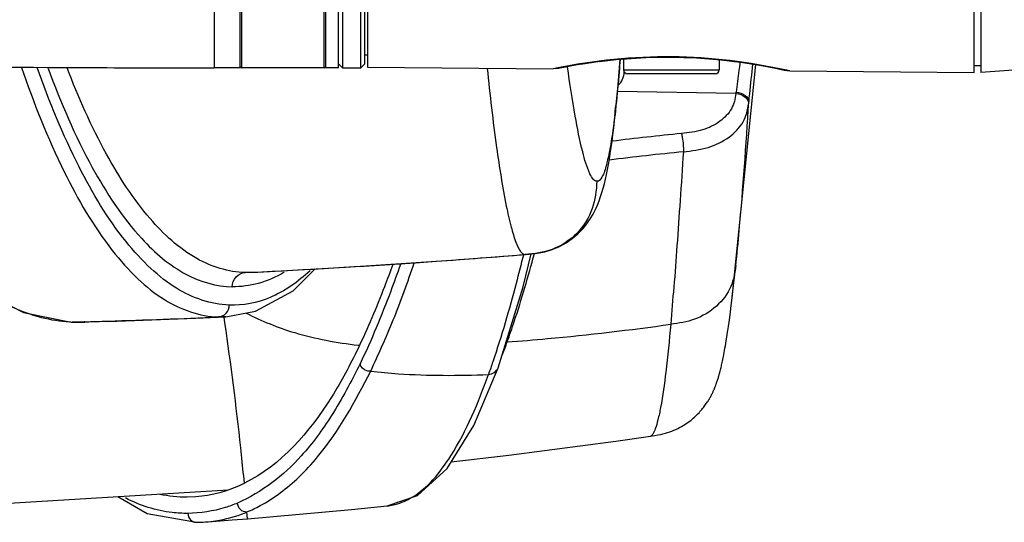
# Model space of a CAD drawing. Header units: millimetres. Extents: x 10 to 584, y 4 to 410.
# Tile 53 of 60: x 217.91 to 225.42, y 335.78 to 339.62. Entities that reach past the tile are written whole.
import ezdxf

# ---------------------------------------------------------------- set-up
doc = ezdxf.new("R2010")
doc.units = ezdxf.units.MM
doc.header["$LTSCALE"] = 32.67
doc.layers.get('0').update_dxf_attribs({"linetype": 'CONTINUOUS'})

msp = doc.modelspace()

# ---------------------------------------------------------------- linework, layer by layer
at = {"color": 7, "linetype": 'Continuous'}
for p, q in [((219.3916, 347.8498), (219.3916, 339.2498)), ((219.5916, 339.2499), (219.5916, 347.8498)), ((219.6016, 347.8498), (219.6016, 339.2498)), ((220.2316, 339.2498), (220.2316, 347.8498)), ((220.2416, 347.8498), (220.2416, 339.2498)), ((220.3416, 339.2498), (220.3416, 342.5405)), ((220.3716, 342.5193), (220.3716, 339.2498)), ((220.5116, 339.2498), (220.5116, 341.966)), ((220.5416, 339.2798), (220.5416, 341.8381)), ((220.5616, 341.7528), (220.5616, 339.2544)), ((225.1916, 339.214), (225.1916, 339.9352)), ((225.2416, 339.9301), (225.2416, 339.2148)), ((220.5416, 339.3498), (220.5616, 339.3498)), ((222.5166, 339.3181), (222.5166, 339.2348)), ((223.2466, 339.3116), (223.2466, 339.2348)), ((219.5916, 339.2498), (219.3916, 339.2498)), ((220.2316, 339.2498), (219.6016, 339.2498)), ((220.3416, 339.2498), (220.2416, 339.2498)), ((220.3416, 339.2798), (220.3716, 339.2498)), ((220.3716, 339.2498), (220.5116, 339.2498)), ((220.5416, 339.2798), (220.5116, 339.2498)), ((220.5616, 339.2544), (221.9778, 339.242)), ((222.0015, 339.2469), (221.9778, 339.242)), ((221.9989, 339.2441), (221.9778, 339.242)), ((221.9989, 339.2441), (222.0201, 339.2484)), ((221.9991, 339.2441), (221.9989, 339.2441)), ((222.0191, 339.2482), (222.0859, 339.261)), ((222.0843, 339.2607), (222.193, 339.2795)), ((222.1909, 339.2791), (222.3355, 339.2998)), ((222.5166, 339.2348), (223.2466, 339.2348)), ((223.3452, 337.494), (223.5249, 339.2743)), ((223.7839, 339.2262), (223.7623, 339.2311)), ((225.2416, 339.2648), (225.1916, 339.2648)), ((225.5273, 339.2348), (225.2416, 339.2148)), ((223.2166, 339.2048), (222.5466, 339.2048)), ((223.7628, 339.2287), (223.763, 339.2286)), ((223.763, 339.2286), (223.7839, 339.2262)), ((223.7839, 339.2262), (225.1916, 339.214)), ((223.3735, 339.0528), (222.4705, 339.0692)), ((222.4577, 338.9613), (222.4529, 338.8883)), ((221.2025, 337.781), (221.7671, 337.8249)), ((221.75, 337.5768), (221.8099, 337.829)), ((221.7529, 337.8276), (221.7517, 337.8227)), ((221.7645, 337.8248), (221.7671, 337.8249)), ((220.9273, 337.762), (221.0861, 337.773)), ((223.346, 337.5006), (223.3727, 337.7385)), ((219.6285, 337.6868), (219.679, 337.6893)), ((219.6791, 337.6875), (219.6285, 337.6868)), ((219.6793, 337.6875), (219.6791, 337.6875)), ((221.5592, 336.9601), (221.75, 337.5768)), ((223.345, 337.4931), (223.346, 337.5014)), ((223.3317, 337.3873), (223.3379, 337.4359)), ((223.3379, 337.4359), (223.345, 337.4931)), ((223.326, 337.3443), (223.3317, 337.3873)), ((218.3022, 337.3084), (218.3028, 337.3084)), ((218.3028, 337.3084), (218.3082, 337.3084)), ((218.3028, 337.3084), (218.3389, 337.307)), ((218.3029, 337.3088), (218.3082, 337.3085)), ((218.3999, 337.3108), (218.3082, 337.3084)), ((218.4047, 337.307), (218.3082, 337.3084)), ((218.4043, 337.311), (218.3999, 337.3108)), ((218.5844, 337.3126), (218.4047, 337.307)), ((218.4349, 337.3082), (218.4086, 337.3071)), ((218.5844, 337.3126), (218.5832, 337.3161)), ((218.5844, 337.3126), (219.2509, 337.3375)), ((219.2509, 337.3375), (219.4822, 337.3477)), ((219.4805, 337.3477), (219.4253, 337.3473)), ((219.4744, 337.3028), (219.4682, 337.3453)), ((223.3162, 337.2743), (223.321, 337.3077)), ((223.321, 337.3077), (223.326, 337.3443)), ((223.3038, 337.1921), (223.3077, 337.2166)), ((223.3077, 337.2166), (223.3118, 337.2441)), ((223.3118, 337.2441), (223.3162, 337.2743)), ((223.2898, 337.1081), (223.2931, 337.1269)), ((223.2931, 337.1269), (223.2963, 337.1459)), ((223.2963, 337.1459), (223.2999, 337.1676)), ((223.2999, 337.1676), (223.3038, 337.1921)), ((223.2784, 337.0466), (223.2812, 337.0612)), ((223.2812, 337.0612), (223.2839, 337.0754)), ((223.2839, 337.0754), (223.2869, 337.0919)), ((223.2869, 337.0919), (223.2898, 337.1081)), ((223.2624, 336.9713), (223.2644, 336.9804)), ((223.2644, 336.9804), (223.2665, 336.9895)), ((223.2665, 336.9895), (223.2685, 336.9986)), ((223.2685, 336.9986), (223.2711, 337.0107)), ((223.2711, 337.0107), (223.2736, 337.0228)), ((223.2736, 337.0228), (223.276, 337.0348)), ((223.276, 337.0348), (223.2784, 337.0466)), ((221.3745, 336.5191), (221.5592, 336.9602)), ((221.5592, 336.9601), (221.5592, 336.9602)), ((223.2433, 336.8975), (223.2451, 336.9038)), ((223.2451, 336.9038), (223.2469, 336.91)), ((223.2469, 336.91), (223.2486, 336.9163)), ((223.2486, 336.9163), (223.2502, 336.9224)), ((223.2502, 336.9224), (223.2519, 336.9286)), ((223.2519, 336.9286), (223.2535, 336.9348)), ((223.2535, 336.9348), (223.2558, 336.9439)), ((223.2558, 336.9439), (223.258, 336.9531)), ((223.258, 336.9531), (223.2602, 336.9622)), ((223.2602, 336.9622), (223.2624, 336.9713)), ((223.229, 336.8516), (223.2313, 336.8585)), ((223.2313, 336.8585), (223.2335, 336.8652)), ((223.2335, 336.8652), (223.2356, 336.8718)), ((223.2356, 336.8718), (223.2376, 336.8783)), ((223.2376, 336.8783), (223.2396, 336.8847)), ((223.2396, 336.8847), (223.2415, 336.8911)), ((223.2415, 336.8911), (223.2433, 336.8975)), ((219.6226, 336.0775), (219.6174, 336.1335)), ((217.7837, 335.9232), (219.4995, 336.0284)), ((218.6572, 335.9768), (218.8819, 335.8461)), ((219.1858, 335.9738), (219.2515, 335.9763)), ((219.6453, 335.807), (219.6425, 335.8589)), ((218.8819, 335.8461), (219.2564, 335.7796)), ((219.2564, 335.7796), (219.2571, 335.7796)), ((219.2572, 335.7795), (219.3075, 335.7811)), ((219.3075, 335.7811), (219.3239, 335.7821)), ((219.3242, 335.7821), (219.3779, 335.7861))]:
    msp.add_line(p, q, dxfattribs=at)
for points in [[(222.333, 339.2994), (222.5042, 339.3174), (222.5166, 339.3182)], [(222.4529, 338.8883), (222.4755, 339.1209), (222.491, 339.3161)], [(222.5016, 339.3172), (222.6869, 339.3287), (222.8799, 339.3316), (223.0728, 339.3253), (223.2582, 339.3107), (223.427, 339.29), (223.5695, 339.2672), (223.6764, 339.247), (223.7419, 339.2333), (223.763, 339.2286)], [(216.3699, 339.2609), (216.5822, 338.801), (216.8954, 338.2797), (217.2293, 337.8667), (217.5797, 337.5658), (217.9376, 337.382), (218.3021, 337.3085)], [(216.8984, 339.2601), (217.5997, 339.2559), (218.4497, 339.2515), (219.3916, 339.2498)], [(221.7671, 337.8249), (221.7969, 337.8275), (221.857, 337.8344), (221.9154, 337.8456), (221.9718, 337.8622), (222.0261, 337.8846), (222.0775, 337.9127), (222.1249, 337.9456), (222.1677, 337.9822), (222.2048, 338.0206), (222.2361, 338.0594), (222.2622, 338.0972), (222.2835, 338.1333), (222.3013, 338.1678), (222.3164, 338.2014), (222.3295, 338.2342), (222.341, 338.2666), (222.3514, 338.299), (222.3608, 338.3316), (222.3696, 338.3649), (222.3779, 338.3994), (222.3858, 338.4353), (222.3934, 338.4728), (222.4008, 338.512), (222.408, 338.5532), (222.415, 338.5963), (222.4219, 338.6416), (222.4286, 338.6891), (222.4353, 338.739), (222.4418, 338.7911), (222.4482, 338.8457), (222.4529, 338.8882)], [(219.6791, 337.6875), (220.3945, 337.7269), (221.2025, 337.781)], [(219.4805, 337.3477), (219.7082, 337.3909), (219.9944, 337.5463), (220.1636, 337.7142)], [(218.3389, 337.307), (218.3877, 337.3067), (218.4044, 337.307)], [(222.7211, 336.4383), (222.7336, 336.4402), (222.7557, 336.4436), (222.7771, 336.4472), (222.7974, 336.4512), (222.8167, 336.4556), (222.835, 336.4603), (222.8524, 336.4653), (222.8692, 336.4708), (222.8852, 336.4766), (222.9006, 336.4827), (222.9155, 336.4891), (222.9299, 336.4959), (222.9438, 336.5029), (222.9573, 336.5103), (222.9703, 336.5178), (222.9828, 336.5255), (222.9948, 336.5334), (223.0064, 336.5415), (223.0175, 336.5496), (223.0283, 336.5579), (223.0386, 336.5663), (223.0485, 336.5747), (223.058, 336.5831), (223.0671, 336.5915), (223.0758, 336.5999), (223.0841, 336.6082), (223.0919, 336.6164), (223.0994, 336.6246), (223.1065, 336.6326), (223.1133, 336.6406), (223.1198, 336.6485), (223.1259, 336.6562), (223.1318, 336.6638), (223.1373, 336.6712), (223.1425, 336.6785), (223.1475, 336.6856), (223.1522, 336.6925), (223.1566, 336.6992), (223.1608, 336.7058), (223.1647, 336.7121), (223.1684, 336.7183), (223.1719, 336.7242), (223.1753, 336.73), (223.1784, 336.7357), (223.1815, 336.7412), (223.1843, 336.7466), (223.1871, 336.7519), (223.1897, 336.757), (223.1922, 336.762), (223.1946, 336.7669), (223.1969, 336.7717), (223.1991, 336.7764), (223.2012, 336.781), (223.2032, 336.7855), (223.2052, 336.79), (223.207, 336.7943), (223.2089, 336.7985), (223.2106, 336.8027), (223.2123, 336.8068), (223.2139, 336.8108), (223.2155, 336.8148), (223.217, 336.8187), (223.2185, 336.8226), (223.22, 336.8264), (223.2214, 336.8301), (223.2227, 336.8338), (223.224, 336.8375), (223.2253, 336.8411), (223.2266, 336.8446), (223.229, 336.8516)], [(220.7127, 335.905), (220.9435, 335.9845), (221.1703, 336.1911), (221.3745, 336.5191)], [(221.2015, 336.2412), (221.6405, 336.292), (222.4584, 336.4004), (222.7213, 336.4383)], [(219.6453, 335.807), (220.4405, 335.8777), (220.7134, 335.9051)], [(219.3779, 335.7861), (219.5295, 335.7977), (219.6453, 335.8069)]]:
    msp.add_lwpolyline(points, dxfattribs=at)
for centre, radius, start, end in [((219.1258, 510.3847), 171.1344, 269.255501, 269.797725), ((219.3817, 580.3888), 241.139, 269.795643, 270.002336), ((219.6016, 339.2598), 0.01, 210, 270), ((220.2316, 339.2598), 0.01, 270, 330), ((222.5466, 339.2348), 0.03, 180, 270), ((223.2166, 339.2348), 0.03, 270, 360), ((222.3716, 339.2248), 0.15, 313.87014, 357.88859), ((222.1117, 339.2484), 1.2769, 351.18918, 351.67655), ((215.1217, 339.7577), 7.3791, 353.18549, 353.80352), ((221.0894, 339.2683), 2.3991, 352.9529, 353.27849), ((225.5258, 313.2642), 25.6134, 95.75168, 96.94492), ((225.5116, 313.3889), 25.3477, 95.74907, 97.03598), ((216.6897, 399.7877), 62.1703, 274.055091, 274.682138), ((216.6823, 399.8971), 62.28, 272.757881, 273.908253), ((218.372, 338.4906), 1.1838, 266.00928, 266.64995), ((216.6755, 400.1767), 62.8896, 271.575283, 271.738286), ((216.679, 400.0584), 62.7712, 271.738364, 272.507479), ((220.9685, 341.068), 3.9649, 263.08969, 263.22207), ((216.834, 338.8806), 5.0946, 339.01665, 340.24062), ((219.0937, 337.1657), 1.2094, 295.36282, 295.95764), ((219.1793, 336.9354), 0.9616, 257.81457, 270.38355), ((219.2246, 336.8652), 1.0904, 291.78655, 292.54233)]:
    msp.add_arc(centre, radius, start, end, dxfattribs=at)
for points, knots in [([(223.7623, 339.2311), (223.4751, 339.2944), (222.8843, 339.3674), (222.2918, 339.3063), (222.0015, 339.2469)], [0, 0, 0, 0, 0.49805, 1, 1, 1, 1]), ([(222.49, 339.3132), (222.4876, 339.2818), (222.4781, 339.1644), (222.4671, 339.0471), (222.4577, 338.9614)], [0, 0, 0, 0, 0.267512, 1, 1, 1, 1]), ([(217.9226, 339.2525), (218.015, 338.981), (218.2074, 338.4955), (218.5193, 337.9558), (218.7967, 337.6416), (219.0514, 337.4347), (219.2806, 337.352), (219.4253, 337.3473)], [0, 0, 0, 0, 0.337902, 0.614131, 0.728933, 0.829479, 1, 1, 1, 1]), ([(219.507, 337.4379), (219.3667, 337.4431), (219.1449, 337.522), (218.8969, 337.7195), (218.627, 338.0179), (218.3223, 338.5311), (218.1334, 338.9937), (218.0423, 339.2522)], [0, 0, 0, 0, 0.172302, 0.273328, 0.388215, 0.663699, 1, 1, 1, 1]), ([(218.1254, 339.2437), (218.2206, 338.9853), (218.4167, 338.5287), (218.6904, 338.1081), (218.8397, 337.9456)], [0, 0, 0, 0, 0.55515, 1, 1, 1, 1]), ([(219.6285, 337.6868), (219.5006, 337.6898), (219.2167, 337.7812), (218.8591, 338.118), (218.5345, 338.6214), (218.356, 339.0248), (218.2694, 339.2501)], [0, 0, 0, 0, 0.176672, 0.392738, 0.666527, 1, 1, 1, 1]), ([(221.4754, 339.2459), (221.4961, 339.0445), (221.5367, 338.6931), (221.6001, 338.2885), (221.6527, 338.0481), (221.6889, 337.9307), (221.718, 337.8584), (221.7506, 337.8252), (221.7645, 337.8249)], [0, 0, 0, 0, 0.413836, 0.723388, 0.835549, 0.918128, 0.971502, 1, 1, 1, 1]), ([(222.3128, 338.3832), (222.3029, 338.3834), (222.2791, 338.4015), (222.24, 338.4766), (222.1927, 338.6409), (222.1391, 338.9136), (222.1063, 339.1314), (222.0891, 339.2567)], [0, 0, 0, 0, 0.032543, 0.087173, 0.279649, 0.585907, 1, 1, 1, 1]), ([(223.4042, 339.2926), (223.4018, 339.2717), (223.3931, 339.1953), (223.3833, 339.1189), (223.3751, 339.0635)], [0, 0, 0, 0, 0.273093, 1, 1, 1, 1]), ([(223.4721, 338.9875), (223.4746, 339.0089), (223.4856, 339.1054), (223.495, 339.2022), (223.5017, 339.2776)], [0, 0, 0, 0, 0.221022, 1, 1, 1, 1]), ([(223.3735, 339.0528), (223.3685, 339.013), (223.3474, 338.9288), (223.2505, 338.8316), (223.1166, 338.7662), (223.0129, 338.7539), (222.9589, 338.7485)], [0, 0, 0, 0, 0.214987, 0.447627, 0.709183, 1, 1, 1, 1]), ([(223.3735, 339.0528), (223.3984, 339.0507), (223.4435, 339.0375), (223.4716, 338.9935), (223.4704, 338.974)], [0, 0, 0, 0, 0.561474, 1, 1, 1, 1]), ([(223.3751, 339.0635), (223.3999, 339.0615), (223.4441, 339.0492), (223.4731, 339.0065), (223.4721, 338.9875)], [0, 0, 0, 0, 0.567115, 1, 1, 1, 1]), ([(222.9724, 338.6092), (223.0362, 338.6155), (223.1598, 338.6316), (223.3205, 338.7097), (223.4372, 338.8263), (223.4645, 338.9267), (223.4704, 338.974)], [0, 0, 0, 0, 0.286724, 0.551442, 0.786653, 1, 1, 1, 1]), ([(223.3727, 337.7385), (223.3821, 337.8282), (223.4222, 338.2439), (223.4519, 338.6606), (223.4721, 338.9875)], [0, 0, 0, 0, 0.215832, 1, 1, 1, 1]), ([(222.4487, 338.8822), (222.44, 338.8096), (222.4241, 338.6848), (222.3903, 338.525), (222.3654, 338.4311), (222.3288, 338.3829), (222.3128, 338.3832)], [0, 0, 0, 0, 0.415023, 0.719169, 0.909053, 1, 1, 1, 1]), ([(222.9589, 338.7484), (222.9612, 338.7383), (222.9693, 338.6923), (222.9738, 338.6454), (222.9726, 338.6092)], [0, 0, 0, 0, 0.223271, 1, 1, 1, 1]), ([(222.9725, 338.6091), (222.9652, 338.4847), (222.9478, 338.2455), (222.9247, 337.9012), (222.9026, 337.5863), (222.8814, 337.3868), (222.8764, 337.2918)], [0, 0, 0, 0, 0.283123, 0.544598, 0.783929, 1, 1, 1, 1]), ([(222.3128, 338.3832), (222.3082, 338.3131), (222.2918, 338.1664), (222.1705, 337.9742), (221.9806, 337.8495), (221.8344, 337.8306), (221.7645, 337.8249)], [0, 0, 0, 0, 0.24267, 0.500363, 0.757833, 1, 1, 1, 1]), ([(218.8397, 337.9456), (218.9381, 337.8385), (219.1428, 337.6591), (219.4096, 337.5801), (219.5306, 337.578)], [0, 0, 0, 0, 0.545886, 1, 1, 1, 1]), ([(221.7517, 337.8227), (221.7338, 337.7493), (221.6644, 337.4749), (221.5853, 337.2027), (221.5189, 337.006)], [0, 0, 0, 0, 0.266791, 1, 1, 1, 1]), ([(221.6286, 337.1582), (221.6471, 337.2097), (221.7235, 337.4318), (221.7891, 337.6576), (221.8354, 337.8317)], [0, 0, 0, 0, 0.232974, 1, 1, 1, 1]), ([(220.7553, 337.7496), (220.7346, 337.6923), (220.6538, 337.4752), (220.564, 337.2612), (220.4901, 337.1073)], [0, 0, 0, 0, 0.263072, 1, 1, 1, 1]), ([(220.8133, 337.7477), (220.7895, 337.6797), (220.6967, 337.4235), (220.5926, 337.1712), (220.5055, 336.9907)], [0, 0, 0, 0, 0.264612, 1, 1, 1, 1]), ([(220.5866, 336.9333), (220.6461, 337.0631), (220.7696, 337.3342), (220.8692, 337.615), (220.9195, 337.7617)], [0, 0, 0, 0, 0.479406, 1, 1, 1, 1]), ([(223.3727, 337.7393), (223.3662, 337.6852), (223.3446, 337.5682), (223.2302, 337.4193), (223.0645, 337.3198), (222.9376, 337.2993), (222.8764, 337.2919)], [0, 0, 0, 0, 0.224292, 0.478496, 0.746297, 1, 1, 1, 1]), ([(220.124, 337.7006), (220.0345, 337.6171), (219.8451, 337.4801), (219.6127, 337.4339), (219.507, 337.4379)], [0, 0, 0, 0, 0.536496, 1, 1, 1, 1]), ([(219.9255, 337.6885), (219.8642, 337.6521), (219.7363, 337.5951), (219.5973, 337.5776), (219.5306, 337.578)], [0, 0, 0, 0, 0.517031, 1, 1, 1, 1]), ([(219.5306, 337.578), (219.5306, 337.6051), (219.5503, 337.6598), (219.6031, 337.6854), (219.6285, 337.6868)], [0, 0, 0, 0, 0.51513, 1, 1, 1, 1]), ([(219.4253, 337.3473), (219.4469, 337.3485), (219.491, 337.3704), (219.5069, 337.4158), (219.507, 337.4379)], [0, 0, 0, 0, 0.495717, 1, 1, 1, 1]), ([(218.0034, 337.3649), (218.0269, 337.3574), (218.1205, 337.3305), (218.2172, 337.3147), (218.2896, 337.3096)], [0, 0, 0, 0, 0.253931, 1, 1, 1, 1]), ([(219.6367, 337.3773), (219.7549, 337.3159), (220.0333, 337.2042), (220.3281, 337.1517), (220.4915, 337.1319)], [0, 0, 0, 0, 0.447254, 1, 1, 1, 1]), ([(219.6174, 336.1335), (219.6104, 336.2055), (219.5702, 336.5961), (219.52, 336.9857), (219.4744, 337.3028)], [0, 0, 0, 0, 0.184036, 1, 1, 1, 1]), ([(221.6286, 337.1582), (221.7315, 337.1647), (222.1486, 337.1973), (222.5641, 337.2487), (222.8764, 337.2918)], [0, 0, 0, 0, 0.246474, 1, 1, 1, 1]), ([(222.8764, 337.2919), (222.8655, 337.1699), (222.8447, 336.9576), (222.8109, 336.7137), (222.7816, 336.5703), (222.7619, 336.5013), (222.7454, 336.4596), (222.7289, 336.4395), (222.7211, 336.4383)], [0, 0, 0, 0, 0.419439, 0.730499, 0.841272, 0.921809, 0.973185, 1, 1, 1, 1]), ([(220.4901, 337.1073), (220.4288, 336.9801), (220.2187, 336.5833), (219.903, 336.2149), (219.6231, 336.0783)], [0, 0, 0, 0, 0.311936, 1, 1, 1, 1]), ([(220.5055, 336.9907), (220.4394, 336.8554), (220.3066, 336.609), (220.0255, 336.2184), (219.7553, 336.0076), (219.5708, 335.9268)], [0, 0, 0, 0, 0.313362, 0.580833, 1, 1, 1, 1]), ([(220.5866, 336.9334), (220.5771, 336.9327), (220.5424, 336.9364), (220.5102, 336.9658), (220.5054, 336.9906)], [0, 0, 0, 0, 0.273245, 1, 1, 1, 1]), ([(220.039, 336.1253), (220.0895, 336.1737), (220.3111, 336.4147), (220.4703, 336.7049), (220.5866, 336.9334)], [0, 0, 0, 0, 0.214408, 1, 1, 1, 1]), ([(220.5866, 336.9334), (220.6565, 336.9251), (220.9552, 336.8984), (221.2558, 336.899), (221.4849, 336.9084)], [0, 0, 0, 0, 0.23509, 1, 1, 1, 1]), ([(220.8888, 335.963), (221.0184, 336.0363), (221.266, 336.345), (221.4078, 336.6933), (221.4849, 336.9084)], [0, 0, 0, 0, 0.394434, 1, 1, 1, 1]), ([(219.6425, 335.8589), (219.677, 335.8731), (219.8216, 335.9416), (219.9505, 336.0405), (220.039, 336.1253)], [0, 0, 0, 0, 0.233249, 1, 1, 1, 1]), ([(219.2515, 335.9764), (219.2818, 335.9786), (219.4057, 335.9931), (219.5264, 336.0324), (219.6117, 336.0729)], [0, 0, 0, 0, 0.243178, 1, 1, 1, 1]), ([(219.1915, 335.8478), (219.1517, 335.8474), (218.9873, 335.8553), (218.8259, 335.9074), (218.7158, 335.9654)], [0, 0, 0, 0, 0.242512, 1, 1, 1, 1]), ([(219.5708, 335.9263), (219.5399, 335.9135), (219.418, 335.8692), (219.2876, 335.8487), (219.1915, 335.8477)], [0, 0, 0, 0, 0.258471, 1, 1, 1, 1]), ([(219.6426, 335.8581), (219.625, 335.8571), (219.5872, 335.8716), (219.5714, 335.9085), (219.5708, 335.9268)], [0, 0, 0, 0, 0.491096, 1, 1, 1, 1]), ([(220.7132, 335.905), (220.728, 335.9066), (220.7892, 335.9162), (220.8479, 335.9398), (220.8888, 335.963)], [0, 0, 0, 0, 0.239678, 1, 1, 1, 1]), ([(219.328, 335.7824), (219.3533, 335.7843), (219.456, 335.7958), (219.5568, 335.8237), (219.6293, 335.8526)], [0, 0, 0, 0, 0.244862, 1, 1, 1, 1]), ([(219.1915, 335.8477), (219.1916, 335.8298), (219.2052, 335.7941), (219.2404, 335.7795), (219.2564, 335.7796)], [0, 0, 0, 0, 0.527575, 1, 1, 1, 1])]:
    msp.add_open_spline(points, degree=3, knots=knots, dxfattribs=at)
for points in [[(217.8143, 337.4415), (217.8753, 337.4114), (217.9386, 337.3856), (218.0034, 337.3649)], [(221.5189, 337.006), (221.5079, 336.9734), (221.4967, 336.9408), (221.4849, 336.9084)], [(221.4849, 336.9084), (221.515, 336.9108), (221.549, 336.9317), (221.5592, 336.9601)]]:
    msp.add_open_spline(points, degree=3, dxfattribs=at)

doc.saveas('drawing.dxf')
